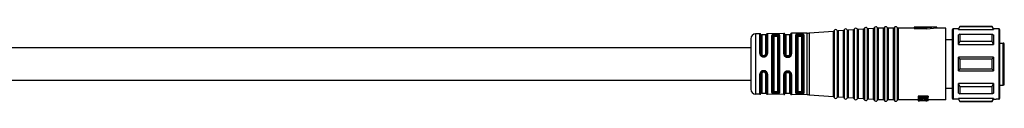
# Model space of a CAD drawing. Header units: millimetres. Extents: x -1015 to 2925, y 357 to 841.
# Tile 11 of 15: x 320 to 517, y 824 to 839. Entities that reach past the tile are written whole.
import ezdxf

# ---------------------------------------------------------------- set-up
doc = ezdxf.new("R2010")
doc.units = ezdxf.units.MM

# ---------------------------------------------------------------- blocks, each defined once
blk = doc.blocks.new('Drawing View1')
at = {"color": 7, "linetype": 'Continuous', "lineweight": 25}
for p, q in [((622.12, 9.93), (622.12, -3.43)), ((622.12, 9.93), (622.12, 9.93)), ((622.67, 9.97), (622.67, -3.47)), ((623.94, 9.94), (622.86, 9.86)), ((622.86, 9.86), (622.86, 9.86)), ((622.86, 9.86), (622.86, -3.36)), ((623.94, -3.44), (623.94, 9.94)), ((623.94, 9.94), (623.94, 9.94)), ((624.12, 10.07), (624.12, -3.57)), ((624.12, 10.07), (624.12, 10.07)), ((624.67, 10.11), (624.67, -3.61)), ((625.94, 10.08), (624.86, 10.01)), ((624.86, 10.01), (624.86, 10)), ((624.86, 10), (624.86, -3.51)), ((625.94, -3.58), (625.94, 10.08)), ((625.94, 10.08), (625.94, 10.08)), ((626.12, 10.22), (626.12, 10.21)), ((626.12, 10.21), (626.12, -3.72)), ((626.67, 10.25), (626.67, -3.75)), ((627.94, 10.23), (626.86, 10.15)), ((626.86, 10.15), (626.86, 10.15)), ((626.86, 10.15), (626.86, -3.65)), ((627.94, 10.22), (627.94, 10.23)), ((627.94, -3.73), (627.94, 10.22)), ((628.12, 10.36), (628.12, -3.86)), ((628.12, 10.36), (628.12, 10.36)), ((628.67, 10.4), (628.67, -3.9)), ((629.94, 10.37), (628.86, 10.29)), ((628.86, 10.29), (628.86, 10.29)), ((628.86, 10.29), (628.86, -3.79)), ((629.94, -3.87), (629.94, 10.37)), ((629.94, 10.37), (629.94, 10.37)), ((630.12, 10.5), (630.12, -4)), ((630.12, 10.5), (630.12, 10.5)), ((630.67, 10.52), (630.67, -4.02)), ((630.86, 10.4), (630.86, 10.4)), ((630.86, 10.4), (630.86, -3.9)), ((631.94, 10.4), (630.86, 10.4)), ((631.94, -3.9), (631.94, 10.4)), ((631.94, 10.4), (631.94, 10.4)), ((632.13, 10.52), (632.13, -4.02)), ((632.13, 10.52), (632.13, 10.52)), ((632.67, 10.52), (632.67, -4.02)), ((632.86, 10.4), (632.86, 10.4)), ((632.86, 10.4), (632.86, -3.9)), ((633.94, 10.4), (632.86, 10.4)), ((633.94, -3.9), (633.94, 10.4)), ((633.94, 10.4), (633.94, 10.4)), ((634.13, 10.52), (634.13, -4.02)), ((634.13, 10.52), (634.13, 10.52)), ((634.67, 10.52), (634.67, -4.02)), ((634.86, 10.4), (634.86, 10.4)), ((634.86, 10.4), (634.86, -3.9)), ((636.24, 10.4), (634.86, 10.4)), ((636.47, 10.4), (636.24, 10.4)), ((638.1, 10.4), (636.47, 10.4)), ((642.6, 10.6), (638.1, 10.6)), ((638.1, 10.6), (638.1, 10.54)), ((640.6, 10.54), (638.1, 10.54)), ((638.1, 10.34), (638.1, 10.54)), ((638.1, 10.34), (640.6, 10.34)), ((642.6, 10.6), (640.6, 10.45)), ((640.6, 10.54), (640.6, 10.45)), ((640.6, 10.24), (640.6, 10.45)), ((642.6, 10.4), (640.6, 10.24)), ((642.6, 10.4), (642.6, 10.6)), ((644.4, 10.4), (642.6, 10.4)), ((644.4, -3.9), (644.4, 10.4)), ((645.7, 10.05), (645.7, -3.41)), ((645.9, 10.25), (645.9, -3.61)), ((646.91, 10.25), (645.9, 10.25)), ((646.95, 10.25), (646.91, 10.25)), ((647.24, 10.75), (646.95, 10.25)), ((646.95, 10.12), (647.24, 10.68)), ((646.95, 10.12), (646.95, 10.25)), ((646.95, 10.12), (653.95, 10.12)), ((653.66, 10.75), (647.24, 10.75)), ((647.24, 10.75), (647.24, 10.68)), ((653.66, 10.68), (647.24, 10.68)), ((653.95, 10.25), (653.66, 10.75)), ((653.66, 10.68), (653.66, 10.75)), ((654.49, 10.25), (653.95, 10.25)), ((655, 10.25), (654.49, 10.25)), ((655.05, 10.25), (655, 10.25)), ((655.05, -3.75), (655.05, 10.25)), ((655.2, -3.47), (655.2, 10.1)), ((605.4, 8.27), (605.4, -1.77)), ((607.23, 9.28), (606.38, 9.27)), ((606.38, 9.27), (606.38, -2.76)), ((607.23, 9.28), (607.23, 9.28)), ((607.23, 5.33), (607.23, 9.28)), ((607.42, 9.16), (607.42, 9.17)), ((607.42, 5.29), (607.42, 9.16)), ((608.4, 9.05), (607.6, 9.05)), ((607.6, 9.05), (607.6, 5.25)), ((608.4, 5.25), (608.4, 9.05)), ((608.59, 9.18), (608.59, 5.3)), ((612.01, 9.36), (608.77, 9.31)), ((608.77, 9.31), (608.77, 5.34)), ((609.62, -2.47), (609.62, 8.97)), ((609.81, 8.85), (609.81, -2.35)), ((610, 8.72), (610, -2.22)), ((610.5, 9.18), (610.3, 9.18)), ((610.5, 9), (610.3, 8.99)), ((610.3, 8.81), (610.5, 8.81)), ((610.8, -2.22), (610.8, 8.72)), ((610.99, -2.36), (610.99, 8.86)), ((611.18, 9), (611.18, -2.5)), ((612.01, 9.36), (612.01, 9.36)), ((612.01, 5.29), (612.01, 9.36)), ((612.21, 5.23), (612.21, 9.2)), ((613.2, 9.05), (612.4, 9.05)), ((612.4, 9.05), (612.4, 5.18)), ((613.2, 5.18), (613.2, 9.05)), ((613.4, 9.22), (613.4, 5.24)), ((616.68, 9.44), (613.59, 9.38)), ((613.59, 9.38), (613.59, 5.29)), ((614.4, -2.55), (614.4, 9.05)), ((614.6, 8.88), (614.6, -2.38)), ((614.8, 8.72), (614.8, -2.22)), ((615.1, 9), (615.1, 9.07)), ((615.3, 9.07), (615.1, 9.07)), ((615.1, 9), (615.3, 9)), ((615.1, 8.81), (615.3, 8.81)), ((615.3, 9.07), (615.3, 9)), ((615.6, -2.22), (615.6, 8.72)), ((615.79, 8.93), (615.8, 8.89)), ((615.8, -2.39), (615.8, 8.89)), ((616, 9.07), (615.98, 9.12)), ((616, 9.07), (616, -2.57)), ((616.68, 9.43), (616.68, 9.44)), ((616.68, -2.94), (616.68, 9.43)), ((617.12, 9.45), (621.94, 9.8)), ((617.12, 9.45), (617.12, -2.95)), ((617.12, 9.45), (617.12, 9.45)), ((621.94, -3.3), (621.94, 9.8)), ((621.94, 9.8), (621.94, 9.8)), ((645.7, 8.1), (644.4, 8.1)), ((647.24, 9.24), (646.95, 9.07)), ((646.95, 7.14), (646.95, 9.07)), ((647.24, 9.24), (647.24, 7.77)), ((647.24, 9.24), (653.66, 9.24)), ((646.95, 7.14), (647.24, 7.77)), ((646.95, 7.14), (653.95, 7.14)), ((653.66, 7.77), (647.24, 7.77)), ((655.2, 7.4), (655.9, 7.4)), ((655.9, 3.25), (655.9, 7.4)), ((656.1, -0.8), (656.1, 7.2)), ((607.9, 4.82), (607.9, 4.96)), ((607.9, 4.96), (608.1, 4.96)), ((607.9, 4.82), (608.1, 4.82)), ((607.9, 4.67), (608.1, 4.67)), ((608.1, 4.82), (608.1, 4.96)), ((612.39, 4.84), (612.31, 4.93)), ((612.41, 4.84), (612.38, 4.87)), ((612.41, 4.84), (612.39, 4.84)), ((612.41, 4.84), (612.39, 4.84)), ((612.9, 4.89), (612.7, 4.89)), ((612.7, 4.75), (612.9, 4.75)), ((613.22, 4.87), (613.26, 4.9)), ((613.3, 4.95), (613.32, 4.96)), ((613.35, 5.03), (613.32, 4.96)), ((646.95, 1.88), (646.95, 4.62)), ((647.24, 4.29), (646.95, 4.62)), ((653.95, 4.62), (646.95, 4.62)), ((647.24, 4.29), (647.24, 2.21)), ((647.24, 4.29), (653.66, 4.29)), ((646.95, 1.88), (647.24, 2.21)), ((653.66, 2.21), (647.24, 2.21)), ((655.9, -1), (655.9, 3.25)), ((607.23, -2.78), (607.23, 1.24)), ((607.42, -2.67), (607.42, 1.28)), ((607.6, 1.32), (607.6, -2.55)), ((608.1, 1.9), (607.9, 1.9)), ((608.1, 1.75), (607.9, 1.75)), ((607.9, 1.75), (607.9, 1.61)), ((608.1, 1.61), (607.9, 1.61)), ((608.1, 1.75), (608.1, 1.61)), ((608.4, -2.55), (608.4, 1.32)), ((608.59, 1.27), (608.59, -2.68)), ((608.77, 1.23), (608.77, -2.81)), ((612.01, -2.86), (612.01, 1.14)), ((612.21, -2.7), (612.21, 1.19)), ((612.3, 1.48), (612.37, 1.57)), ((612.39, 1.57), (612.36, 1.55)), ((612.38, 1.56), (612.36, 1.55)), ((612.37, 1.56), (612.38, 1.56)), ((612.38, 1.56), (612.37, 1.56)), ((612.4, 1.25), (612.4, -2.55)), ((612.9, 1.68), (612.7, 1.68)), ((612.7, 1.54), (612.9, 1.54)), ((613.2, -2.55), (613.2, 1.25)), ((613.31, 1.46), (613.33, 1.45)), ((613.31, 1.46), (613.33, 1.45)), ((613.35, 1.39), (613.31, 1.46)), ((613.33, 1.45), (613.35, 1.39)), ((613.4, 1.19), (613.4, -2.72)), ((613.59, 1.13), (613.59, -2.88)), ((646.95, 1.88), (653.95, 1.88)), ((644.4, -1.6), (645.7, -1.6)), ((653.95, -0.64), (646.95, -0.64)), ((646.95, -2.57), (646.95, -0.64)), ((647.24, -1.27), (646.95, -0.64)), ((647.24, -1.27), (647.24, -2.74)), ((647.24, -1.27), (653.66, -1.27)), ((655.2, -1), (655.9, -1)), ((606.38, -2.76), (606.38, -2.77)), ((607.23, -2.78), (606.38, -2.77)), ((607.6, -2.55), (608.4, -2.55)), ((612.01, -2.86), (608.77, -2.81)), ((610.5, -2.31), (610.3, -2.31)), ((610.3, -2.49), (610.5, -2.5)), ((610.3, -2.68), (610.5, -2.68)), ((612.4, -2.55), (613.2, -2.55)), ((616.68, -2.94), (613.59, -2.88)), ((615.3, -2.31), (615.1, -2.31)), ((615.1, -2.57), (615.1, -2.5)), ((615.3, -2.5), (615.1, -2.5)), ((615.1, -2.57), (615.3, -2.57)), ((615.3, -2.5), (615.3, -2.57)), ((615.8, -2.39), (615.79, -2.43)), ((615.98, -2.62), (616, -2.57)), ((621.94, -3.3), (617.12, -2.95)), ((623.94, -3.44), (622.86, -3.36)), ((625.94, -3.58), (624.86, -3.51)), ((627.94, -3.73), (626.86, -3.65)), ((629.94, -3.87), (628.86, -3.79)), ((631.94, -3.9), (630.86, -3.9)), ((633.94, -3.9), (632.86, -3.9)), ((638.9, -3.9), (634.86, -3.9)), ((640.9, -3.19), (638.9, -3.19)), ((638.9, -3.19), (638.9, -3.41)), ((638.9, -3.41), (638.9, -3.52)), ((638.9, -3.41), (640.9, -3.41)), ((638.95, -3.52), (638.9, -3.53)), ((640.47, -3.52), (638.9, -3.52)), ((638.9, -3.53), (638.9, -3.74)), ((638.9, -3.74), (638.9, -3.84)), ((638.9, -3.84), (638.9, -3.97)), ((640.9, -3.19), (640.9, -3.41)), ((640.9, -3.58), (640.9, -3.41)), ((640.9, -3.75), (640.9, -3.95)), ((644.4, -3.9), (640.9, -3.9)), ((645.7, -3.41), (645.7, -3.55)), ((645.9, -3.61), (645.9, -3.75)), ((646.91, -3.75), (645.9, -3.75)), ((646.91, -3.75), (646.95, -3.75)), ((646.95, -2.57), (647.24, -2.74)), ((653.95, -3.62), (646.95, -3.62)), ((646.95, -3.75), (646.95, -3.62)), ((647.24, -4.18), (646.95, -3.62)), ((646.95, -3.75), (647.24, -4.25)), ((653.66, -2.74), (647.24, -2.74)), ((653.66, -4.25), (653.95, -3.75)), ((653.95, -3.62), (653.95, -3.75)), ((653.95, -3.75), (654.49, -3.75)), ((655, -3.75), (654.49, -3.75)), ((655, -3.75), (655.05, -3.75)), ((655.2, -3.6), (655.2, -3.47)), ((638.9, -3.97), (640.47, -3.97)), ((638.9, -3.97), (638.9, -4.02)), ((640.9, -4.02), (638.9, -4.02)), ((638.9, -4.02), (638.9, -4.08)), ((638.9, -4.08), (638.9, -4.1)), ((638.9, -4.08), (640.56, -4.08)), ((640.9, -4.1), (638.9, -4.1)), ((638.9, -4.1), (638.9, -4.1)), ((638.9, -4.1), (639.11, -4.1)), ((639.11, -4.1), (639.11, -4.1)), ((639.11, -4.1), (639.16, -4.1)), ((640.26, -4.02), (640.26, -4.06)), ((640.26, -4.06), (640.6, -4.06)), ((640.43, -4.1), (640.43, -4.1)), ((640.6, -4.02), (640.6, -4.06)), ((640.6, -4.1), (640.6, -4.1)), ((640.9, -4.02), (640.9, -3.95)), ((640.9, -4.02), (640.9, -4.08)), ((640.9, -4.1), (640.9, -4.08)), ((647.24, -4.18), (647.24, -4.25)), ((647.24, -4.18), (653.66, -4.18)), ((647.24, -4.25), (653.66, -4.25)), ((653.66, -4.25), (653.66, -4.18))]:
    blk.add_line(p, q, dxfattribs=at)
at = {"color": 7, "linetype": 'Continuous', "lineweight": 25, "flags": 128}
for points in [[(653.95, 10.25), (653.95, 10.25), (653.95, 10.24), (653.95, 10.23), (653.95, 10.22), (653.95, 10.2), (653.95, 10.17), (653.95, 10.15), (653.95, 10.12)], [(615.3, 9.26), (615.18, 9.26), (615.1, 9.26)], [(653.66, 7.77), (653.66, 7.97), (653.66, 8.17), (653.66, 8.37), (653.66, 8.55), (653.66, 8.73), (653.66, 8.91), (653.66, 9.08), (653.66, 9.24)], [(653.95, 9.07), (653.95, 8.87), (653.95, 8.66), (653.95, 8.44), (653.95, 8.2), (653.95, 7.95), (653.95, 7.69), (653.95, 7.42), (653.95, 7.14)], [(612.7, 4.59), (612.81, 4.59), (612.9, 4.59)], [(653.66, 2.21), (653.66, 2.47), (653.66, 2.73), (653.66, 2.99), (653.66, 3.25), (653.66, 3.51), (653.66, 3.77), (653.66, 4.03), (653.66, 4.29)], [(653.95, 4.62), (653.95, 4.28), (653.95, 3.94), (653.95, 3.59), (653.95, 3.25), (653.95, 2.91), (653.95, 2.56), (653.95, 2.22), (653.95, 1.88)], [(612.9, 1.83), (612.78, 1.83), (612.7, 1.83)], [(653.66, -2.74), (653.66, -2.58), (653.66, -2.41), (653.66, -2.23), (653.66, -2.05), (653.66, -1.87), (653.66, -1.67), (653.66, -1.47), (653.66, -1.27)], [(653.95, -0.64), (653.95, -0.92), (653.95, -1.19), (653.95, -1.45), (653.95, -1.7), (653.95, -1.94), (653.95, -2.16), (653.95, -2.37), (653.95, -2.57)], [(615.1, -2.76), (615.21, -2.76), (615.3, -2.76)]]:
    blk.add_lwpolyline(points, dxfattribs=at)
at = {"color": 7, "linetype": 'Continuous', "lineweight": 25}
for centre, radius, start, end in [((621.93, 10), 0.2, 274.0718, 340.4937), ((622.4, 9.83), 0.3, 90, 160.4937), ((622.4, 9.83), 0.3, 27.65, 90), ((622.84, 10.06), 0.2, 207.65, 270), ((622.84, 10.06), 0.2, 270, 274.0718), ((623.93, 10.14), 0.2, 274.0718, 340.4937), ((624.4, 9.97), 0.3, 90, 160.4937), ((624.4, 9.97), 0.3, 27.65, 90), ((624.84, 10.2), 0.2, 207.65, 270), ((624.84, 10.2), 0.2, 270, 274.0718), ((625.93, 10.28), 0.2, 274.0718, 340.4937), ((626.4, 10.12), 0.3, 90, 160.4937), ((626.4, 10.12), 0.3, 27.65, 90), ((626.84, 10.35), 0.2, 207.65, 270), ((626.84, 10.35), 0.2, 270, 274.0718), ((627.93, 10.42), 0.2, 274.0718, 340.4937), ((628.4, 10.26), 0.3, 90, 160.4937), ((628.4, 10.26), 0.3, 27.65, 90), ((628.84, 10.49), 0.2, 207.65, 270), ((628.84, 10.49), 0.2, 270, 274.0718), ((629.93, 10.57), 0.2, 274.0718, 340.4937), ((630.4, 10.4), 0.3, 90, 160.4937), ((630.4, 10.4), 0.3, 23.5782, 90), ((630.86, 10.6), 0.2, 203.5782, 270), ((631.94, 10.6), 0.2, 270, 336.4218), ((632.4, 10.4), 0.3, 90, 156.4218), ((632.4, 10.4), 0.3, 23.5782, 90), ((632.86, 10.6), 0.2, 203.5782, 270), ((633.94, 10.6), 0.2, 270, 336.4218), ((634.4, 10.4), 0.3, 90, 156.4218), ((634.4, 10.4), 0.3, 23.5782, 90), ((634.86, 10.6), 0.2, 203.5782, 270), ((645.9, 10.05), 0.2, 90, 180), ((655.05, 10.1), 0.15, 360, 90), ((606.4, 8.27), 1, 90.9414, 180), ((607.24, 9.08), 0.2, 25.1232, 90.9414), ((607.6, 9.25), 0.2, 205.1232, 270), ((608.4, 9.25), 0.2, 270, 338.8076), ((608.77, 9.11), 0.2, 90.9414, 158.8076), ((612.01, 9.16), 0.2, 13.2085, 90.9414), ((612.4, 9.25), 0.2, 193.2085, 270), ((613.2, 9.25), 0.2, 270, 350.5945), ((613.59, 9.18), 0.2, 90.9414, 170.5945), ((616.55, 17.43), 8, 270.9414, 274.0718), ((606.4, -1.77), 1, 180, 269.0586), ((655.9, -0.8), 0.2, 270, 0), ((607.24, -2.58), 0.2, 269.0586, 334.8768), ((607.6, -2.75), 0.2, 90, 154.8768), ((608.4, -2.75), 0.2, 21.1924, 90), ((608.77, -2.61), 0.2, 201.1924, 269.0586), ((612.01, -2.66), 0.2, 269.0586, 346.7915), ((612.4, -2.75), 0.2, 90, 166.7915), ((613.2, -2.75), 0.2, 9.4055, 90), ((613.59, -2.68), 0.2, 189.4055, 269.0586), ((616.55, -10.93), 8, 85.9282, 89.0586), ((621.93, -3.5), 0.2, 19.5063, 85.9282), ((622.4, -3.33), 0.3, 199.5063, 270), ((622.4, -3.33), 0.3, 270, 332.35), ((622.84, -3.56), 0.2, 90, 152.35), ((622.84, -3.56), 0.2, 85.9282, 90), ((623.93, -3.64), 0.2, 19.5063, 85.9282), ((624.4, -3.47), 0.3, 199.5063, 270), ((624.4, -3.47), 0.3, 270, 332.35), ((624.84, -3.7), 0.2, 90, 152.35), ((624.84, -3.7), 0.2, 85.9282, 90), ((625.93, -3.78), 0.2, 19.5063, 85.9282), ((626.4, -3.62), 0.3, 199.5063, 270), ((626.4, -3.62), 0.3, 270, 332.35), ((626.84, -3.85), 0.2, 90, 152.35), ((626.84, -3.85), 0.2, 85.9282, 90), ((627.93, -3.92), 0.2, 19.5063, 85.9282), ((628.4, -3.76), 0.3, 199.5063, 270), ((628.4, -3.76), 0.3, 270, 332.35), ((628.84, -3.99), 0.2, 90, 152.35), ((628.84, -3.99), 0.2, 85.9282, 90), ((629.93, -4.07), 0.2, 19.5063, 85.9282), ((630.86, -4.1), 0.2, 90, 156.4218), ((631.94, -4.1), 0.2, 23.5782, 90), ((632.86, -4.1), 0.2, 90, 156.4218), ((633.94, -4.1), 0.2, 23.5782, 90), ((634.86, -4.1), 0.2, 90, 156.4218), ((645.9, -3.55), 0.2, 180, 270), ((655.05, -3.6), 0.15, 270, 0), ((630.4, -3.9), 0.3, 199.5063, 270), ((630.4, -3.9), 0.3, 270, 336.4218), ((632.4, -3.9), 0.3, 203.5782, 270), ((632.4, -3.9), 0.3, 270, 336.4218), ((634.4, -3.9), 0.3, 203.5782, 270), ((634.4, -3.9), 0.3, 270, 336.4218)]:
    blk.add_arc(centre, radius, start, end, dxfattribs=at)
for points, knots in [([(653.95, 10.12), (653.9, 10.22), (653.8, 10.41), (653.7, 10.59), (653.66, 10.68)], [0, 0, 0, 0, 0.554448, 1, 1, 1, 1]), ([(610.3, 9.18), (610.21, 9.18), (610.08, 9.17), (609.92, 9.15), (609.79, 9.12), (609.65, 9.06), (609.63, 9), (609.62, 8.97)], [0, 0, 0, 0, 0.241139, 0.362915, 0.491028, 0.735251, 1, 1, 1, 1]), ([(609.81, 8.85), (609.82, 8.87), (609.83, 8.91), (609.94, 8.96), (610.08, 8.98), (610.2, 8.99), (610.27, 8.99), (610.3, 8.99)], [0, 0, 0, 0, 0.251388, 0.501452, 0.750357, 0.875313, 1, 1, 1, 1]), ([(610, 8.72), (610.01, 8.73), (610.02, 8.76), (610.1, 8.79), (610.2, 8.81), (610.27, 8.81), (610.3, 8.81)], [0, 0, 0, 0, 0.285261, 0.56524, 0.782325, 1, 1, 1, 1]), ([(610.3, 9.18), (610.3, 9.17), (610.3, 9.16), (610.3, 9.12), (610.3, 9.06), (610.3, 9.02), (610.3, 8.99)], [0, 0, 0, 0, 0.2514014, 0.4999418, 0.7485537, 1, 1, 1, 1]), ([(611.18, 9), (611.17, 9.03), (611.15, 9.09), (610.99, 9.15), (610.8, 9.17), (610.63, 9.18), (610.54, 9.18), (610.5, 9.18)], [0, 0, 0, 0, 0.252766, 0.513057, 0.759813, 0.879584, 1, 1, 1, 1]), ([(610.5, 9.18), (610.5, 9.18), (610.5, 9.16), (610.5, 9.12), (610.5, 9.06), (610.5, 9.02), (610.5, 9)], [0, 0, 0, 0, 0.243241, 0.500063, 0.756851, 1, 1, 1, 1]), ([(610.5, 9), (610.53, 9), (610.6, 9), (610.72, 8.99), (610.86, 8.97), (610.97, 8.92), (610.99, 8.88), (610.99, 8.86)], [0, 0, 0, 0, 0.12497, 0.250195, 0.499389, 0.749273, 1, 1, 1, 1]), ([(610.5, 8.81), (610.54, 8.81), (610.63, 8.81), (610.73, 8.78), (610.79, 8.75), (610.8, 8.73), (610.8, 8.72)], [0, 0, 0, 0, 0.276915, 0.553061, 0.773141, 1, 1, 1, 1]), ([(614.46, 9.14), (614.45, 9.13), (614.41, 9.1), (614.4, 9.06), (614.4, 9.05)], [0, 0, 0, 0, 0.498598, 1, 1, 1, 1]), ([(615.1, 9.26), (615.03, 9.26), (614.9, 9.25), (614.72, 9.23), (614.56, 9.2), (614.5, 9.16), (614.46, 9.14)], [0, 0, 0, 0, 0.242002, 0.485528, 0.737293, 1, 1, 1, 1]), ([(614.65, 8.95), (614.64, 8.97), (614.63, 9.02), (614.59, 9.08), (614.53, 9.13), (614.49, 9.14), (614.46, 9.14)], [0, 0, 0, 0, 0.241446, 0.500004, 0.7585595, 1, 1, 1, 1]), ([(614.6, 8.88), (614.6, 8.89), (614.61, 8.92), (614.63, 8.94), (614.65, 8.95)], [0, 0, 0, 0, 0.5008746, 1, 1, 1, 1]), ([(614.65, 8.95), (614.67, 8.97), (614.72, 9), (614.83, 9.04), (614.96, 9.06), (615.05, 9.06), (615.1, 9.07)], [0, 0, 0, 0, 0.256025, 0.506775, 0.754118, 1, 1, 1, 1]), ([(614.65, 8.95), (614.67, 8.96), (614.72, 8.97), (614.83, 8.99), (614.96, 9), (615.05, 9), (615.1, 9)], [0, 0, 0, 0, 0.258152, 0.510537, 0.757645, 1, 1, 1, 1]), ([(614.8, 8.72), (614.81, 8.73), (614.82, 8.76), (614.9, 8.79), (615, 8.81), (615.07, 8.81), (615.1, 8.81)], [0, 0, 0, 0, 0.285261, 0.56524, 0.782325, 1, 1, 1, 1]), ([(615.3, 9.26), (615.38, 9.26), (615.54, 9.26), (615.75, 9.24), (615.91, 9.19), (615.96, 9.14), (615.98, 9.12)], [0, 0, 0, 0, 0.240225, 0.486463, 0.737181, 1, 1, 1, 1]), ([(615.3, 9.07), (615.36, 9.07), (615.48, 9.07), (615.63, 9.04), (615.74, 9), (615.77, 8.95), (615.79, 8.93)], [0, 0, 0, 0, 0.250451, 0.49733, 0.740991, 1, 1, 1, 1]), ([(615.3, 9), (615.36, 9), (615.47, 9), (615.62, 8.99), (615.74, 8.96), (615.77, 8.94), (615.79, 8.93)], [0, 0, 0, 0, 0.246471, 0.495117, 0.74073, 1, 1, 1, 1]), ([(615.3, 8.81), (615.34, 8.81), (615.43, 8.81), (615.53, 8.78), (615.59, 8.75), (615.6, 8.73), (615.6, 8.72)], [0, 0, 0, 0, 0.276915, 0.553061, 0.773142, 1, 1, 1, 1]), ([(615.79, 8.93), (615.79, 8.95), (615.8, 9), (615.85, 9.06), (615.91, 9.11), (615.96, 9.11), (615.98, 9.12)], [0, 0, 0, 0, 0.241117, 0.500002, 0.758886, 1, 1, 1, 1]), ([(653.66, 9.24), (653.72, 9.21), (653.81, 9.15), (653.91, 9.1), (653.95, 9.07)], [0, 0, 0, 0, 0.565534, 1, 1, 1, 1]), ([(605.4, 6.5), (601.82, 6.5), (594.99, 6.5), (585.21, 6.5), (576.37, 6.5), (568.39, 6.5), (560.6, 6.5), (553.1, 6.5), (545.97, 6.5), (539.3, 6.5), (532.67, 6.5), (525.67, 6.5), (518.56, 6.5), (508.21, 6.5), (494.7, 6.5), (480.81, 6.5), (469.78, 6.5), (463.64, 6.5), (459.66, 6.5), (457.75, 6.5), (456.24, 6.5), (455.36, 6.5), (455.1, 6.5)], [0, 0, 0, 0, 0.07142, 0.1362, 0.194819, 0.247722, 0.295313, 0.35022, 0.397401, 0.437515, 0.483379, 0.529746, 0.577253, 0.625419, 0.736509, 0.847269, 0.902794, 0.956498, 0.96957, 0.982321, 0.994657, 1, 1, 1, 1]), ([(653.95, 7.14), (653.9, 7.25), (653.8, 7.46), (653.7, 7.67), (653.66, 7.77)], [0, 0, 0, 0, 0.5544475, 1, 1, 1, 1]), ([(656.1, 7.2), (656.1, 7.21), (656.1, 7.24), (656.08, 7.3), (656.05, 7.34), (656.01, 7.37), (655.96, 7.4), (655.93, 7.4), (655.9, 7.4)], [0, 0, 0, 0, 0.150077, 0.28494, 0.508133, 0.635564, 0.760095, 1, 1, 1, 1]), ([(607.23, 5.33), (607.24, 5.25), (607.26, 5.12), (607.34, 4.97), (607.43, 4.86), (607.54, 4.78), (607.69, 4.7), (607.82, 4.68), (607.9, 4.67)], [0, 0, 0, 0, 0.249647, 0.378944, 0.511627, 0.643499, 0.770892, 1, 1, 1, 1]), ([(607.9, 4.82), (607.84, 4.83), (607.71, 4.85), (607.55, 4.96), (607.44, 5.11), (607.43, 5.23), (607.42, 5.29)], [0, 0, 0, 0, 0.248517, 0.49779, 0.748323, 1, 1, 1, 1]), ([(607.6, 5.25), (607.6, 5.21), (607.61, 5.14), (607.68, 5.04), (607.78, 4.98), (607.86, 4.97), (607.9, 4.96)], [0, 0, 0, 0, 0.25281, 0.507519, 0.757887, 1, 1, 1, 1]), ([(607.9, 4.82), (607.9, 4.82), (607.9, 4.81), (607.9, 4.78), (607.9, 4.73), (607.9, 4.69), (607.9, 4.67)], [0, 0, 0, 0, 0.251195, 0.500058, 0.748854, 1, 1, 1, 1]), ([(608.1, 4.67), (608.18, 4.68), (608.31, 4.7), (608.47, 4.78), (608.61, 4.89), (608.74, 5.08), (608.76, 5.25), (608.77, 5.34)], [0, 0, 0, 0, 0.238715, 0.362443, 0.48686, 0.741684, 1, 1, 1, 1]), ([(608.59, 5.3), (608.58, 5.24), (608.57, 5.11), (608.45, 4.96), (608.32, 4.87), (608.2, 4.83), (608.13, 4.83), (608.1, 4.82)], [0, 0, 0, 0, 0.251317, 0.501216, 0.750175, 0.875047, 1, 1, 1, 1]), ([(608.1, 4.96), (608.14, 4.97), (608.22, 4.98), (608.32, 5.04), (608.39, 5.14), (608.4, 5.21), (608.4, 5.25)], [0, 0, 0, 0, 0.2437516, 0.4931622, 0.746575, 1, 1, 1, 1]), ([(608.1, 4.82), (608.1, 4.82), (608.1, 4.81), (608.1, 4.78), (608.1, 4.73), (608.1, 4.69), (608.1, 4.67)], [0, 0, 0, 0, 0.244222, 0.499941, 0.755691, 1, 1, 1, 1]), ([(612.01, 5.29), (612.01, 5.23), (612.02, 5.13), (612.08, 4.98), (612.16, 4.84), (612.25, 4.77), (612.29, 4.73)], [0, 0, 0, 0, 0.245969, 0.503548, 0.759319, 1, 1, 1, 1]), ([(612.38, 4.87), (612.36, 4.89), (612.31, 4.93), (612.25, 5.02), (612.21, 5.12), (612.21, 5.2), (612.21, 5.23)], [0, 0, 0, 0, 0.1737307, 0.4485774, 0.7240349, 1, 1, 1, 1]), ([(612.39, 4.84), (612.38, 4.84), (612.37, 4.82), (612.33, 4.78), (612.3, 4.75), (612.29, 4.73)], [0, 0, 0, 0, 0.34004, 0.68008, 1, 1, 1, 1]), ([(612.29, 4.73), (612.35, 4.69), (612.47, 4.61), (612.62, 4.6), (612.7, 4.59)], [0, 0, 0, 0, 0.5055909, 1, 1, 1, 1]), ([(612.7, 4.89), (612.66, 4.9), (612.57, 4.91), (612.47, 4.99), (612.41, 5.08), (612.4, 5.15), (612.4, 5.18)], [0, 0, 0, 0, 0.276915, 0.553061, 0.773141, 1, 1, 1, 1]), ([(612.41, 4.84), (612.42, 4.84), (612.45, 4.81), (612.52, 4.78), (612.61, 4.76), (612.67, 4.76), (612.7, 4.76)], [0, 0, 0, 0, 0.079641, 0.390088, 0.697367, 1, 1, 1, 1]), ([(612.7, 4.75), (612.65, 4.75), (612.54, 4.76), (612.45, 4.82), (612.41, 4.84)], [0, 0, 0, 0, 0.499498, 1, 1, 1, 1]), ([(613.2, 5.18), (613.19, 5.14), (613.18, 5.06), (613.1, 4.96), (613, 4.9), (612.93, 4.9), (612.9, 4.89)], [0, 0, 0, 0, 0.285261, 0.56524, 0.782325, 1, 1, 1, 1]), ([(613.3, 4.95), (613.28, 4.93), (613.23, 4.87), (613.13, 4.8), (613.02, 4.76), (612.94, 4.75), (612.9, 4.75)], [0, 0, 0, 0, 0.2488551, 0.4974244, 0.7472875, 1, 1, 1, 1]), ([(612.9, 4.59), (612.95, 4.6), (613.06, 4.61), (613.22, 4.67), (613.36, 4.76), (613.43, 4.85), (613.46, 4.89)], [0, 0, 0, 0, 0.2450505, 0.490242, 0.743735, 1, 1, 1, 1]), ([(612.9, 4.76), (612.93, 4.76), (613.01, 4.76), (613.08, 4.79), (613.11, 4.8)], [0, 0, 0, 0, 0.517542, 1, 1, 1, 1]), ([(613.4, 5.24), (613.39, 5.19), (613.38, 5.09), (613.33, 5), (613.3, 4.95)], [0, 0, 0, 0, 0.50105, 1, 1, 1, 1]), ([(613.32, 4.96), (613.33, 4.96), (613.35, 4.95), (613.41, 4.93), (613.44, 4.9), (613.46, 4.89)], [0, 0, 0, 0, 0.340198, 0.680395, 1, 1, 1, 1]), ([(613.46, 4.89), (613.5, 4.96), (613.58, 5.09), (613.59, 5.23), (613.59, 5.29)], [0, 0, 0, 0, 0.543505, 1, 1, 1, 1]), ([(653.66, 4.29), (653.72, 4.35), (653.81, 4.46), (653.91, 4.57), (653.95, 4.62)], [0, 0, 0, 0, 0.565534, 1, 1, 1, 1]), ([(653.95, 1.88), (653.9, 1.94), (653.8, 2.05), (653.7, 2.16), (653.66, 2.21)], [0, 0, 0, 0, 0.554448, 1, 1, 1, 1]), ([(455.1, 0), (455.44, 0), (457.39, 0), (461.12, 0), (466.21, 0), (471.37, 0), (476.54, 0), (484.07, 0), (493.83, 0), (503.48, 0), (510.57, 0), (515.14, 0), (519.59, 0), (524.33, 0), (529.83, 0), (535.97, 0), (542.73, 0), (550.09, 0), (558.44, 0), (567.1, 0), (575.99, 0), (585.03, 0), (594.92, 0), (601.81, 0), (605.4, 0)], [0, 0, 0, 0, 0.006909, 0.040014, 0.07389, 0.108574, 0.142782, 0.17704, 0.258825, 0.337733, 0.369938, 0.40045, 0.428944, 0.458795, 0.495175, 0.538733, 0.581401, 0.630143, 0.68551, 0.748116, 0.802824, 0.862779, 0.928365, 1, 1, 1, 1]), ([(607.9, 1.9), (607.81, 1.89), (607.64, 1.87), (607.42, 1.72), (607.26, 1.5), (607.24, 1.33), (607.23, 1.24)], [0, 0, 0, 0, 0.239775, 0.487318, 0.742237, 1, 1, 1, 1]), ([(607.42, 1.28), (607.43, 1.34), (607.44, 1.46), (607.55, 1.62), (607.71, 1.73), (607.84, 1.74), (607.9, 1.75)], [0, 0, 0, 0, 0.251722, 0.502052, 0.751355, 1, 1, 1, 1]), ([(607.9, 1.61), (607.86, 1.6), (607.78, 1.59), (607.68, 1.53), (607.61, 1.43), (607.6, 1.35), (607.6, 1.32)], [0, 0, 0, 0, 0.244541, 0.494439, 0.747625, 1, 1, 1, 1]), ([(607.9, 1.75), (607.9, 1.75), (607.9, 1.76), (607.9, 1.8), (607.9, 1.84), (607.9, 1.88), (607.9, 1.9)], [0, 0, 0, 0, 0.244354, 0.500002, 0.755648, 1, 1, 1, 1]), ([(608.77, 1.23), (608.76, 1.32), (608.75, 1.45), (608.66, 1.6), (608.57, 1.71), (608.46, 1.8), (608.31, 1.88), (608.18, 1.89), (608.1, 1.9)], [0, 0, 0, 0, 0.249026, 0.378368, 0.510999, 0.642887, 0.770292, 1, 1, 1, 1]), ([(608.1, 1.75), (608.1, 1.75), (608.1, 1.76), (608.1, 1.8), (608.1, 1.84), (608.1, 1.88), (608.1, 1.9)], [0, 0, 0, 0, 0.251175, 0.5, 0.748825, 1, 1, 1, 1]), ([(608.1, 1.75), (608.13, 1.75), (608.2, 1.74), (608.32, 1.7), (608.45, 1.62), (608.57, 1.46), (608.58, 1.34), (608.59, 1.27)], [0, 0, 0, 0, 0.1250964, 0.2500788, 0.4991888, 0.749161, 1, 1, 1, 1]), ([(608.4, 1.32), (608.4, 1.35), (608.39, 1.43), (608.32, 1.53), (608.22, 1.59), (608.14, 1.6), (608.1, 1.61)], [0, 0, 0, 0, 0.25191, 0.506201, 0.756885, 1, 1, 1, 1]), ([(612.25, 1.67), (612.22, 1.63), (612.15, 1.56), (612.07, 1.44), (612.02, 1.29), (612.01, 1.19), (612.01, 1.14)], [0, 0, 0, 0, 0.239755, 0.482391, 0.733795, 1, 1, 1, 1]), ([(612.21, 1.19), (612.21, 1.23), (612.21, 1.3), (612.25, 1.4), (612.3, 1.48), (612.34, 1.53), (612.36, 1.54)], [0, 0, 0, 0, 0.267915, 0.534812, 0.800946, 1, 1, 1, 1]), ([(612.7, 1.83), (612.62, 1.82), (612.45, 1.81), (612.32, 1.71), (612.25, 1.67)], [0, 0, 0, 0, 0.4932343, 1, 1, 1, 1]), ([(612.25, 1.67), (612.27, 1.65), (612.3, 1.62), (612.34, 1.58), (612.36, 1.57), (612.37, 1.56)], [0, 0, 0, 0, 0.319975, 0.659989, 1, 1, 1, 1]), ([(612.38, 1.56), (612.43, 1.6), (612.52, 1.66), (612.64, 1.67), (612.7, 1.68)], [0, 0, 0, 0, 0.501701, 1, 1, 1, 1]), ([(612.7, 1.67), (612.67, 1.67), (612.61, 1.67), (612.51, 1.64), (612.44, 1.61), (612.4, 1.58), (612.39, 1.57)], [0, 0, 0, 0, 0.287444, 0.579371, 0.874244, 1, 1, 1, 1]), ([(612.4, 1.25), (612.41, 1.29), (612.42, 1.37), (612.5, 1.47), (612.6, 1.53), (612.67, 1.53), (612.7, 1.54)], [0, 0, 0, 0, 0.286333, 0.566645, 0.783294, 1, 1, 1, 1]), ([(613.48, 1.51), (613.44, 1.56), (613.37, 1.65), (613.23, 1.75), (613.07, 1.82), (612.95, 1.83), (612.9, 1.83)], [0, 0, 0, 0, 0.257138, 0.51101, 0.755862, 1, 1, 1, 1]), ([(612.9, 1.68), (612.94, 1.68), (613.02, 1.67), (613.14, 1.62), (613.24, 1.55), (613.29, 1.49), (613.31, 1.46)], [0, 0, 0, 0, 0.251138, 0.500284, 0.749288, 1, 1, 1, 1]), ([(613.1, 1.63), (613.07, 1.64), (613, 1.67), (612.93, 1.67), (612.9, 1.67)], [0, 0, 0, 0, 0.449854, 1, 1, 1, 1]), ([(612.9, 1.54), (612.94, 1.53), (613.03, 1.52), (613.13, 1.44), (613.19, 1.35), (613.2, 1.28), (613.2, 1.25)], [0, 0, 0, 0, 0.275977, 0.551671, 0.772108, 1, 1, 1, 1]), ([(613.31, 1.46), (613.34, 1.42), (613.39, 1.33), (613.39, 1.24), (613.4, 1.19)], [0, 0, 0, 0, 0.499299, 1, 1, 1, 1]), ([(613.33, 1.45), (613.34, 1.45), (613.37, 1.46), (613.42, 1.48), (613.46, 1.5), (613.48, 1.51)], [0, 0, 0, 0, 0.340185, 0.680373, 1, 1, 1, 1]), ([(613.59, 1.13), (613.59, 1.2), (613.58, 1.33), (613.51, 1.45), (613.48, 1.51)], [0, 0, 0, 0, 0.497389, 1, 1, 1, 1]), ([(653.66, -1.27), (653.72, -1.15), (653.81, -0.94), (653.91, -0.73), (653.95, -0.64)], [0, 0, 0, 0, 0.565534, 1, 1, 1, 1]), ([(609.62, -2.47), (609.63, -2.5), (609.65, -2.56), (609.81, -2.63), (610.03, -2.67), (610.21, -2.68), (610.3, -2.68)], [0, 0, 0, 0, 0.254619, 0.514225, 0.762311, 1, 1, 1, 1]), ([(610.3, -2.49), (610.27, -2.49), (610.2, -2.49), (610.08, -2.48), (609.94, -2.46), (609.83, -2.41), (609.82, -2.37), (609.81, -2.35)], [0, 0, 0, 0, 0.124787, 0.249886, 0.499149, 0.749117, 1, 1, 1, 1]), ([(610.3, -2.31), (610.26, -2.31), (610.17, -2.31), (610.07, -2.28), (610.01, -2.25), (610, -2.23), (610, -2.22)], [0, 0, 0, 0, 0.276915, 0.553061, 0.773141, 1, 1, 1, 1]), ([(610.3, -2.68), (610.3, -2.67), (610.3, -2.66), (610.3, -2.62), (610.3, -2.56), (610.3, -2.52), (610.3, -2.49)], [0, 0, 0, 0, 0.243205, 0.499868, 0.756602, 1, 1, 1, 1]), ([(610.8, -2.22), (610.79, -2.23), (610.78, -2.26), (610.7, -2.29), (610.6, -2.31), (610.53, -2.31), (610.5, -2.31)], [0, 0, 0, 0, 0.2852611, 0.56524, 0.7823246, 1, 1, 1, 1]), ([(610.99, -2.36), (610.99, -2.38), (610.97, -2.42), (610.86, -2.47), (610.72, -2.49), (610.6, -2.5), (610.53, -2.5), (610.5, -2.5)], [0, 0, 0, 0, 0.251131, 0.500892, 0.749986, 0.87511, 1, 1, 1, 1]), ([(610.5, -2.68), (610.6, -2.68), (610.8, -2.68), (611.02, -2.64), (611.16, -2.58), (611.17, -2.52), (611.18, -2.5)], [0, 0, 0, 0, 0.267548, 0.5453, 0.771617, 1, 1, 1, 1]), ([(610.5, -2.68), (610.5, -2.68), (610.5, -2.66), (610.5, -2.62), (610.5, -2.56), (610.5, -2.52), (610.5, -2.5)], [0, 0, 0, 0, 0.251426, 0.499997, 0.748572, 1, 1, 1, 1]), ([(614.4, -2.55), (614.4, -2.57), (614.41, -2.6), (614.45, -2.63), (614.46, -2.64)], [0, 0, 0, 0, 0.552005, 1, 1, 1, 1]), ([(614.65, -2.45), (614.64, -2.47), (614.63, -2.52), (614.59, -2.58), (614.53, -2.63), (614.49, -2.64), (614.46, -2.64)], [0, 0, 0, 0, 0.241446, 0.500003, 0.758559, 1, 1, 1, 1]), ([(614.46, -2.64), (614.5, -2.66), (614.56, -2.7), (614.72, -2.73), (614.9, -2.75), (615.03, -2.76), (615.1, -2.76)], [0, 0, 0, 0, 0.264792, 0.517104, 0.760516, 1, 1, 1, 1]), ([(614.65, -2.45), (614.63, -2.44), (614.61, -2.42), (614.6, -2.39), (614.6, -2.38)], [0, 0, 0, 0, 0.499485, 1, 1, 1, 1]), ([(615.1, -2.5), (615.05, -2.5), (614.96, -2.5), (614.83, -2.49), (614.72, -2.47), (614.67, -2.46), (614.65, -2.45)], [0, 0, 0, 0, 0.242551, 0.489727, 0.742047, 1, 1, 1, 1]), ([(615.1, -2.57), (615.05, -2.56), (614.96, -2.56), (614.83, -2.54), (614.72, -2.5), (614.67, -2.47), (614.65, -2.45)], [0, 0, 0, 0, 0.245905, 0.493255, 0.743998, 1, 1, 1, 1]), ([(615.1, -2.31), (615.06, -2.31), (614.97, -2.31), (614.87, -2.28), (614.81, -2.25), (614.8, -2.23), (614.8, -2.22)], [0, 0, 0, 0, 0.276915, 0.553061, 0.773142, 1, 1, 1, 1]), ([(615.6, -2.22), (615.59, -2.23), (615.58, -2.26), (615.5, -2.29), (615.4, -2.31), (615.33, -2.31), (615.3, -2.31)], [0, 0, 0, 0, 0.2852611, 0.5652399, 0.7823246, 1, 1, 1, 1]), ([(615.79, -2.43), (615.77, -2.44), (615.74, -2.46), (615.62, -2.49), (615.47, -2.5), (615.36, -2.5), (615.3, -2.5)], [0, 0, 0, 0, 0.264662, 0.51369, 0.753717, 1, 1, 1, 1]), ([(615.79, -2.43), (615.77, -2.45), (615.74, -2.5), (615.63, -2.54), (615.48, -2.57), (615.36, -2.57), (615.3, -2.57)], [0, 0, 0, 0, 0.259041, 0.502666, 0.749569, 1, 1, 1, 1]), ([(615.3, -2.76), (615.38, -2.76), (615.53, -2.76), (615.74, -2.74), (615.91, -2.69), (615.96, -2.64), (615.98, -2.62)], [0, 0, 0, 0, 0.241569, 0.481567, 0.731543, 1, 1, 1, 1]), ([(615.79, -2.43), (615.79, -2.45), (615.8, -2.5), (615.85, -2.56), (615.91, -2.61), (615.96, -2.61), (615.98, -2.62)], [0, 0, 0, 0, 0.241112, 0.499995, 0.758881, 1, 1, 1, 1]), ([(640.47, -3.52), (640.18, -3.57), (639.66, -3.65), (639.13, -3.71), (638.9, -3.74)], [0, 0, 0, 0, 0.5599951, 1, 1, 1, 1]), ([(638.9, -3.84), (639.19, -3.87), (639.72, -3.92), (640.24, -3.96), (640.47, -3.97)], [0, 0, 0, 0, 0.5599963, 1, 1, 1, 1]), ([(640.9, -3.58), (640.57, -3.62), (639.97, -3.7), (639.38, -3.77), (639.11, -3.79)], [0, 0, 0, 0, 0.559995, 1, 1, 1, 1]), ([(639.11, -3.79), (639.45, -3.83), (640.04, -3.89), (640.64, -3.93), (640.9, -3.95)], [0, 0, 0, 0, 0.559996, 1, 1, 1, 1]), ([(640.09, -3.68), (640.1, -3.68), (640.37, -3.71), (640.64, -3.73), (640.9, -3.75)], [0, 0, 0, 0, 0.0242701, 1, 1, 1, 1]), ([(653.95, -2.57), (653.9, -2.6), (653.8, -2.66), (653.7, -2.71), (653.66, -2.74)], [0, 0, 0, 0, 0.554448, 1, 1, 1, 1]), ([(653.66, -4.18), (653.72, -4.07), (653.81, -3.88), (653.91, -3.7), (653.95, -3.62)], [0, 0, 0, 0, 0.565534, 1, 1, 1, 1]), ([(640.26, -4.06), (640.32, -4.06), (640.42, -4.07), (640.52, -4.08), (640.56, -4.08)], [0, 0, 0, 0, 0.559998, 1, 1, 1, 1]), ([(640.43, -4.1), (640.46, -4.1), (640.52, -4.1), (640.58, -4.1), (640.6, -4.1)], [0, 0, 0, 0, 0.56, 1, 1, 1, 1]), ([(640.6, -4.06), (640.66, -4.06), (640.76, -4.07), (640.86, -4.08), (640.9, -4.08)], [0, 0, 0, 0, 0.559998, 1, 1, 1, 1])]:
    blk.add_open_spline(points, degree=3, knots=knots, dxfattribs=at)
for points in [[(609.81, 8.85), (609.8, 8.86), (609.79, 8.9), (609.74, 8.94), (609.68, 8.97), (609.64, 8.97), (609.62, 8.97)], [(610, 8.72), (609.98, 8.72), (609.94, 8.72), (609.88, 8.75), (609.84, 8.79), (609.82, 8.83), (609.81, 8.85)], [(610.3, 8.81), (610.3, 8.82), (610.3, 8.84), (610.3, 8.88), (610.3, 8.93), (610.3, 8.97), (610.3, 8.99)], [(610.5, 8.81), (610.5, 8.82), (610.5, 8.84), (610.5, 8.88), (610.5, 8.93), (610.5, 8.98), (610.5, 9)], [(610.8, 8.72), (610.82, 8.72), (610.87, 8.72), (610.92, 8.75), (610.97, 8.8), (610.99, 8.84), (610.99, 8.86)], [(610.99, 8.86), (611, 8.88), (611.02, 8.91), (611.06, 8.96), (611.12, 8.99), (611.16, 8.99), (611.18, 9)], [(614.6, 8.88), (614.6, 8.9), (614.58, 8.95), (614.54, 9), (614.47, 9.04), (614.42, 9.04), (614.4, 9.05)], [(614.8, 8.72), (614.78, 8.72), (614.73, 8.73), (614.67, 8.76), (614.62, 8.82), (614.61, 8.86), (614.6, 8.88)], [(615.1, 9.07), (615.1, 9.09), (615.1, 9.13), (615.1, 9.19), (615.1, 9.24), (615.1, 9.25), (615.1, 9.26)], [(615.1, 8.81), (615.1, 8.82), (615.1, 8.84), (615.1, 8.88), (615.1, 8.94), (615.1, 8.98), (615.1, 9)], [(615.3, 9.07), (615.3, 9.09), (615.3, 9.14), (615.3, 9.2), (615.3, 9.24), (615.3, 9.26), (615.3, 9.26)], [(615.3, 8.81), (615.3, 8.82), (615.3, 8.84), (615.3, 8.88), (615.3, 8.94), (615.3, 8.98), (615.3, 9)], [(615.6, 8.72), (615.63, 8.72), (615.68, 8.73), (615.74, 8.77), (615.79, 8.82), (615.8, 8.87), (615.8, 8.89)], [(615.8, 8.89), (615.8, 8.92), (615.81, 8.96), (615.86, 9.02), (615.92, 9.06), (615.97, 9.07), (616, 9.07)], [(607.42, 5.29), (607.41, 5.3), (607.39, 5.31), (607.35, 5.32), (607.29, 5.33), (607.25, 5.33), (607.23, 5.33)], [(607.42, 5.29), (607.43, 5.29), (607.45, 5.28), (607.49, 5.26), (607.54, 5.25), (607.58, 5.25), (607.6, 5.25)], [(608.59, 5.3), (608.58, 5.29), (608.56, 5.28), (608.51, 5.26), (608.46, 5.25), (608.42, 5.25), (608.4, 5.25)], [(608.59, 5.3), (608.6, 5.3), (608.61, 5.32), (608.66, 5.33), (608.71, 5.34), (608.75, 5.34), (608.77, 5.34)], [(612.21, 5.23), (612.2, 5.24), (612.18, 5.26), (612.14, 5.27), (612.08, 5.28), (612.03, 5.29), (612.01, 5.29)], [(612.4, 5.18), (612.38, 5.18), (612.33, 5.19), (612.27, 5.2), (612.23, 5.21), (612.21, 5.23), (612.21, 5.23)], [(612.7, 4.89), (612.7, 4.87), (612.7, 4.83), (612.7, 4.79), (612.7, 4.76), (612.7, 4.75), (612.7, 4.75)], [(612.7, 4.75), (612.7, 4.75), (612.7, 4.74), (612.7, 4.71), (612.7, 4.66), (612.7, 4.62), (612.7, 4.59)], [(612.9, 4.89), (612.9, 4.87), (612.9, 4.83), (612.9, 4.79), (612.9, 4.76), (612.9, 4.75), (612.9, 4.75)], [(612.9, 4.75), (612.9, 4.75), (612.9, 4.74), (612.9, 4.71), (612.9, 4.66), (612.9, 4.62), (612.9, 4.59)], [(613.2, 5.18), (613.22, 5.18), (613.27, 5.19), (613.33, 5.2), (613.38, 5.22), (613.39, 5.23), (613.4, 5.24)], [(613.4, 5.24), (613.4, 5.25), (613.42, 5.26), (613.46, 5.28), (613.52, 5.29), (613.57, 5.29), (613.59, 5.29)], [(607.42, 1.28), (607.41, 1.27), (607.39, 1.26), (607.35, 1.25), (607.29, 1.24), (607.25, 1.24), (607.23, 1.24)], [(607.42, 1.28), (607.43, 1.28), (607.45, 1.29), (607.49, 1.31), (607.54, 1.32), (607.58, 1.32), (607.6, 1.32)], [(608.59, 1.27), (608.58, 1.28), (608.56, 1.29), (608.51, 1.31), (608.46, 1.31), (608.42, 1.32), (608.4, 1.32)], [(608.59, 1.27), (608.6, 1.27), (608.61, 1.26), (608.66, 1.24), (608.71, 1.23), (608.75, 1.23), (608.77, 1.23)], [(612.21, 1.19), (612.2, 1.19), (612.18, 1.17), (612.14, 1.15), (612.08, 1.14), (612.03, 1.14), (612.01, 1.14)], [(612.4, 1.25), (612.38, 1.25), (612.33, 1.24), (612.27, 1.23), (612.23, 1.22), (612.21, 1.2), (612.21, 1.19)], [(612.7, 1.68), (612.7, 1.68), (612.7, 1.68), (612.7, 1.72), (612.7, 1.77), (612.7, 1.81), (612.7, 1.83)], [(612.7, 1.54), (612.7, 1.56), (612.7, 1.6), (612.7, 1.64), (612.7, 1.67), (612.7, 1.68), (612.7, 1.68)], [(612.9, 1.68), (612.9, 1.68), (612.9, 1.68), (612.9, 1.72), (612.9, 1.77), (612.9, 1.81), (612.9, 1.83)], [(612.9, 1.54), (612.9, 1.56), (612.9, 1.6), (612.9, 1.64), (612.9, 1.67), (612.9, 1.68), (612.9, 1.68)], [(613.2, 1.25), (613.22, 1.25), (613.27, 1.24), (613.33, 1.23), (613.38, 1.21), (613.39, 1.2), (613.4, 1.19)], [(613.4, 1.19), (613.4, 1.18), (613.42, 1.17), (613.46, 1.15), (613.52, 1.13), (613.57, 1.13), (613.59, 1.13)], [(609.81, -2.35), (609.8, -2.36), (609.79, -2.4), (609.74, -2.44), (609.68, -2.47), (609.64, -2.47), (609.62, -2.47)], [(610, -2.22), (609.98, -2.22), (609.94, -2.22), (609.88, -2.25), (609.84, -2.29), (609.82, -2.33), (609.81, -2.35)], [(610.3, -2.31), (610.3, -2.32), (610.3, -2.34), (610.3, -2.38), (610.3, -2.43), (610.3, -2.47), (610.3, -2.49)], [(610.5, -2.31), (610.5, -2.32), (610.5, -2.34), (610.5, -2.38), (610.5, -2.43), (610.5, -2.48), (610.5, -2.5)], [(610.8, -2.22), (610.82, -2.22), (610.87, -2.22), (610.92, -2.25), (610.97, -2.3), (610.99, -2.34), (610.99, -2.36)], [(610.99, -2.36), (611, -2.38), (611.02, -2.41), (611.06, -2.46), (611.12, -2.49), (611.16, -2.49), (611.18, -2.5)], [(614.6, -2.38), (614.6, -2.4), (614.58, -2.45), (614.54, -2.5), (614.47, -2.54), (614.42, -2.54), (614.4, -2.55)], [(614.8, -2.22), (614.78, -2.22), (614.73, -2.23), (614.67, -2.26), (614.62, -2.32), (614.61, -2.36), (614.6, -2.38)], [(615.1, -2.31), (615.1, -2.32), (615.1, -2.34), (615.1, -2.38), (615.1, -2.44), (615.1, -2.48), (615.1, -2.5)], [(615.1, -2.57), (615.1, -2.59), (615.1, -2.63), (615.1, -2.69), (615.1, -2.74), (615.1, -2.75), (615.1, -2.76)], [(615.3, -2.31), (615.3, -2.32), (615.3, -2.34), (615.3, -2.38), (615.3, -2.44), (615.3, -2.48), (615.3, -2.5)], [(615.3, -2.57), (615.3, -2.59), (615.3, -2.64), (615.3, -2.7), (615.3, -2.74), (615.3, -2.76), (615.3, -2.76)], [(615.6, -2.22), (615.63, -2.22), (615.68, -2.23), (615.74, -2.27), (615.79, -2.32), (615.8, -2.37), (615.8, -2.39)], [(615.8, -2.39), (615.8, -2.42), (615.81, -2.46), (615.86, -2.52), (615.92, -2.56), (615.97, -2.57), (616, -2.57)]]:
    blk.add_open_spline(points, degree=3, dxfattribs=at)

msp = doc.modelspace()

# ---------------------------------------------------------------- block references
at = {"color": 7, "linetype": 'Continuous', "lineweight": 25}
msp.add_blockref('Drawing View1', (-139.24, 828.64), dxfattribs=at)

doc.saveas('drawing.dxf')
